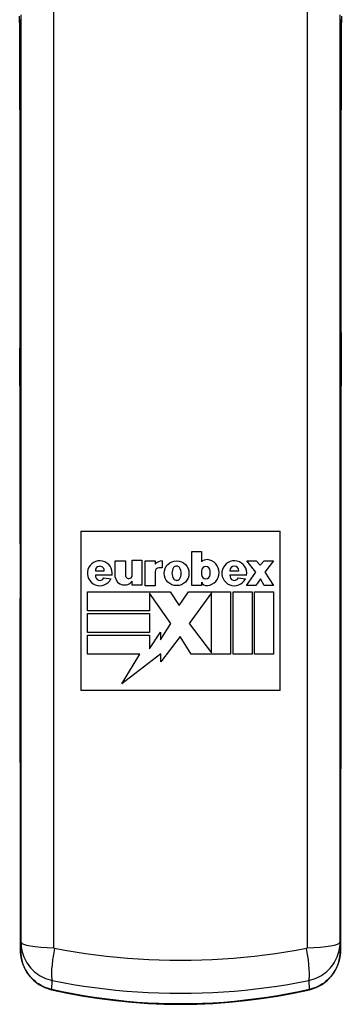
# Model space of a CAD drawing. Header units: inches. Extents: x 6 to 174, y 10 to 93.
# Tile 111 of 127: x 89.936 to 90.744, y 45.89 to 48.361. Entities that reach past the tile are written whole.
import ezdxf

# ---------------------------------------------------------------- set-up
doc = ezdxf.new("R2010")
doc.units = ezdxf.units.IN
doc.header["$MEASUREMENT"] = 0
doc.layers.add('Visible Edges(ANSI)', color=7, linetype='Continuous', lineweight=25)
doc.layers.add('Visible Tangent Edges(ANSI)', color=7, linetype='Continuous', lineweight=25)

msp = doc.modelspace()

# ---------------------------------------------------------------- linework, layer by layer
at = {"layer": 'Visible Edges(ANSI)'}
for p, q in [((90.0902, 47.0777), (90.0902, 46.6777)), ((90.0902, 47.0777), (90.5902, 47.0777)), ((90.5902, 46.6777), (90.5902, 47.0777)), ((90.3687, 47.026), (90.3926, 47.026)), ((90.3687, 46.9409), (90.3687, 47.026)), ((90.3926, 47.026), (90.3926, 47.0003)), ((90.176, 47.0027), (90.2017, 47.0027)), ((90.176, 46.9619), (90.176, 47.0027)), ((90.2017, 47.0027), (90.2017, 46.9676)), ((90.219, 47.0046), (90.2429, 47.0046)), ((90.219, 46.9695), (90.219, 47.0046)), ((90.2429, 47.0046), (90.2429, 46.9423)), ((90.2518, 46.9404), (90.2518, 47.0027)), ((90.2518, 47.0027), (90.2766, 47.0027)), ((90.2766, 47.0027), (90.2766, 46.9942)), ((90.2944, 46.9853), (90.2855, 46.9853)), ((90.2944, 47.0027), (90.2944, 46.9853)), ((90.5068, 47.0031), (90.5306, 47.0031)), ((90.5292, 46.9746), (90.5068, 47.0031)), ((90.5306, 47.0031), (90.54, 46.9919)), ((90.54, 46.9919), (90.5503, 47.0031)), ((90.5503, 47.0031), (90.5741, 47.0031)), ((90.5741, 47.0031), (90.5517, 46.9746)), ((90.1264, 46.9783), (90.1488, 46.9783)), ((90.1686, 46.9671), (90.1266, 46.9671)), ((90.1479, 46.9605), (90.1657, 46.9578)), ((90.2766, 46.9765), (90.2766, 46.9404)), ((90.3926, 46.9774), (90.3926, 46.969)), ((90.4151, 46.969), (90.4151, 46.9774)), ((90.4642, 46.9783), (90.4867, 46.9783)), ((90.5064, 46.9671), (90.4644, 46.9671)), ((90.4857, 46.9605), (90.5035, 46.9578)), ((90.5058, 46.9409), (90.5292, 46.9746)), ((90.5409, 46.9577), (90.5297, 46.9409)), ((90.5503, 46.9409), (90.5409, 46.9577)), ((90.5517, 46.9746), (90.5741, 46.9409)), ((90.219, 46.9423), (90.219, 46.9517)), ((90.2429, 46.9423), (90.219, 46.9423)), ((90.2766, 46.9404), (90.2518, 46.9404)), ((90.3926, 46.9409), (90.3687, 46.9409)), ((90.3926, 46.9493), (90.3926, 46.9409)), ((90.5297, 46.9409), (90.5058, 46.9409)), ((90.5741, 46.9409), (90.5503, 46.9409)), ((90.1063, 46.9255), (90.3145, 46.9255)), ((90.1063, 46.8777), (90.1063, 46.9255)), ((90.2625, 46.9222), (90.2625, 46.8777)), ((90.3159, 46.8459), (90.2625, 46.9222)), ((90.3145, 46.9255), (90.3365, 46.8908)), ((90.3365, 46.8908), (90.3603, 46.9255)), ((90.3603, 46.9255), (90.4656, 46.9255)), ((90.4179, 46.9226), (90.3617, 46.8459)), ((90.4179, 46.772), (90.4179, 46.9226)), ((90.4656, 46.9255), (90.4656, 46.7692)), ((90.4721, 46.9255), (90.5199, 46.9255)), ((90.4721, 46.7692), (90.4721, 46.9255)), ((90.5199, 46.9255), (90.5199, 46.7692)), ((90.5264, 46.9255), (90.5741, 46.9255)), ((90.5264, 46.7692), (90.5264, 46.9255)), ((90.5741, 46.9255), (90.5741, 46.7692)), ((90.2625, 46.8777), (90.1063, 46.8777)), ((90.1063, 46.8712), (90.2625, 46.8712)), ((90.1063, 46.8235), (90.1063, 46.8712)), ((90.2625, 46.8712), (90.2625, 46.8235)), ((90.2897, 46.8052), (90.3159, 46.8459)), ((90.3617, 46.8459), (90.4179, 46.772)), ((90.2625, 46.8235), (90.1063, 46.8235)), ((90.1063, 46.8169), (90.2625, 46.8169)), ((90.1063, 46.7692), (90.1063, 46.8169)), ((90.2625, 46.7823), (90.2897, 46.8244)), ((90.2625, 46.8169), (90.2625, 46.7823)), ((90.2897, 46.8244), (90.2897, 46.8052)), ((90.3393, 46.8134), (90.2911, 46.7498)), ((90.3673, 46.7692), (90.3393, 46.8134)), ((90.2377, 46.7692), (90.1063, 46.7692)), ((90.2911, 46.7694), (90.1928, 46.6943)), ((90.1928, 46.6943), (90.2377, 46.7692)), ((90.2911, 46.7498), (90.2911, 46.7694)), ((90.4656, 46.7692), (90.3673, 46.7692)), ((90.5199, 46.7692), (90.4721, 46.7692)), ((90.5741, 46.7692), (90.5264, 46.7692)), ((90.5902, 46.6777), (90.0902, 46.6777))]:
    msp.add_line(p, q, dxfattribs=at)
at = {"layer": 'Visible Edges(ANSI)', "flags": 128}
for points in [[(89.9364, 48.3606), (89.9365, 48.3348), (89.9366, 48.3086), (89.9367, 48.2819), (89.9368, 48.2548), (89.9369, 48.2274), (89.937, 48.1996), (89.937, 48.1716), (89.9371, 48.1432), (89.9372, 48.1145), (89.9372, 48.0856), (89.9373, 48.0564), (89.9373, 48.027), (89.9374, 47.9974), (89.9374, 47.9677), (89.9374, 47.9378), (89.9374, 47.9078), (89.9375, 47.8777), (89.9375, 47.8475), (89.9375, 47.8173), (89.9374, 47.7871), (89.9374, 47.7568), (89.9374, 47.7266), (89.9374, 47.6964), (89.9373, 47.6663), (89.9373, 47.6363), (89.9373, 47.6064), (89.9372, 47.5767), (89.9371, 47.5471), (89.9371, 47.5177)], [(90.7433, 47.5177), (90.7433, 47.5471), (90.7432, 47.5767), (90.7432, 47.6064), (90.7431, 47.6363), (90.7431, 47.6663), (90.743, 47.6964), (90.743, 47.7266), (90.743, 47.7568), (90.743, 47.7871), (90.743, 47.8173), (90.743, 47.8475), (90.743, 47.8777), (90.743, 47.9078), (90.743, 47.9378), (90.743, 47.9677), (90.743, 47.9974), (90.7431, 48.027), (90.7431, 48.0564), (90.7432, 48.0856), (90.7432, 48.1145), (90.7433, 48.1432), (90.7434, 48.1716), (90.7434, 48.1996), (90.7435, 48.2274), (90.7436, 48.2548), (90.7437, 48.2819), (90.7438, 48.3086), (90.7439, 48.3348), (90.744, 48.3606)], [(89.9371, 47.4572), (89.9371, 47.4718), (89.937, 47.4871), (89.937, 47.5025), (89.9371, 47.5177)], [(90.7433, 47.5177), (90.7434, 47.5025), (90.7434, 47.4871), (90.7434, 47.4718), (90.7433, 47.4572)], [(89.9371, 47.4572), (89.9373, 47.4101), (89.9374, 47.3621), (89.9376, 47.3134), (89.9377, 47.264), (89.9378, 47.214), (89.9378, 47.1635), (89.9379, 47.1128), (89.9379, 47.062), (89.938, 47.011), (89.938, 46.9601), (89.9379, 46.9093), (89.9379, 46.8588), (89.9378, 46.8087), (89.9378, 46.759), (89.9377, 46.71), (89.9376, 46.6618)], [(90.7428, 46.6618), (90.7427, 46.71), (90.7426, 46.759), (90.7426, 46.8087), (90.7425, 46.8588), (90.7425, 46.9093), (90.7425, 46.9601), (90.7425, 47.011), (90.7425, 47.062), (90.7425, 47.1128), (90.7426, 47.1635), (90.7427, 47.214), (90.7428, 47.264), (90.7429, 47.3134), (90.743, 47.3621), (90.7431, 47.4101), (90.7433, 47.4572)], [(89.9376, 46.6022), (89.9376, 46.617), (89.9375, 46.6321), (89.9375, 46.6472), (89.9376, 46.6618)], [(90.7428, 46.6618), (90.7429, 46.6472), (90.7429, 46.6321), (90.7429, 46.617), (90.7428, 46.6022)], [(89.9376, 46.6022), (89.9378, 46.5539), (89.9379, 46.5048), (89.938, 46.4552), (89.9381, 46.4052), (89.9382, 46.3549), (89.9383, 46.3045), (89.9384, 46.2541), (89.9384, 46.2037)], [(90.742, 46.2037), (90.7421, 46.2541), (90.7421, 46.3045), (90.7422, 46.3549), (90.7423, 46.4052), (90.7424, 46.4552), (90.7425, 46.5048), (90.7427, 46.5539), (90.7428, 46.6022)], [(89.9385, 46.0256), (89.9398, 46.0092), (89.9438, 45.993), (89.9504, 45.9777), (89.9596, 45.9635), (89.971, 45.9509), (89.9846, 45.9404), (89.9999, 45.9323), (90.0164, 45.9269)], [(90.664, 45.9269), (90.6806, 45.9323), (90.696, 45.9405), (90.7095, 45.951), (90.721, 45.9636), (90.73, 45.9778), (90.7366, 45.9931), (90.7406, 46.0092), (90.7419, 46.0256)], [(90.0164, 45.9269), (90.0563, 45.9184), (90.0964, 45.911), (90.1367, 45.9048), (90.1773, 45.8996), (90.2179, 45.8956), (90.2587, 45.8927), (90.2994, 45.891), (90.3402, 45.8905), (90.381, 45.891), (90.4217, 45.8927), (90.4625, 45.8956), (90.5031, 45.8996), (90.5437, 45.9048), (90.584, 45.911), (90.6241, 45.9184), (90.664, 45.9269)]]:
    msp.add_lwpolyline(points, dxfattribs=at)
at = {"layer": 'Visible Edges(ANSI)'}
msp.add_circle((90.3304, 46.9718), 0.0311, dxfattribs=at)
for centre, radius, start, end in [((90.4059, 46.9878), 0.0182, 84.5699, 136.5422), ((90.4045, 46.9734), 0.0327, 275.4301, 84.5699), ((90.1376, 46.9718), 0.0313, 351.4159, 333.5756), ((90.1376, 46.9783), 0.0112, 359.9996, 179.9996), ((90.2948, 46.9788), 0.0239, 91.0011, 139.6913), ((90.2855, 46.9765), 0.00889, 90, 180), ((90.3449, 46.9719), 0.0262, 147.0462, 213.6569), ((90.3304, 46.9797), 0.00983, 40.5763, 139.431), ((90.3159, 46.9718), 0.0262, 325.1553, 33.0999), ((90.4038, 46.9774), 0.0112, 0, 180), ((90.4754, 46.9718), 0.0313, 351.4163, 333.5756), ((90.4754, 46.9783), 0.0112, 0, 180), ((90.1377, 46.9652), 0.0112, 170.4055, 335.3757), ((90.1999, 46.9667), 0.0243, 191.1856, 322.0201), ((90.2105, 46.9676), 0.00876, 180, 12.6079), ((90.3305, 46.9638), 0.00983, 221.2325, 314.731), ((90.4038, 46.969), 0.0112, 180, 0), ((90.4755, 46.9652), 0.0112, 170.4088, 335.3726), ((90.4062, 46.9559), 0.0151, 205.8544, 275.4301)]:
    msp.add_arc(centre, radius, start, end, dxfattribs=at)
for centre, major_axis, ratio, start_param, end_param in [((89.9353, 46.8116), (-0.0046, 8.559), 0.000324, 4.620428, 4.641305), ((90.7451, 46.8116), (-0.0046, -8.559), 0.000322, 4.783473, 4.80435)]:
    msp.add_ellipse(centre, major_axis=major_axis, ratio=ratio, start_param=start_param, end_param=end_param, dxfattribs=at)
at = {"layer": 'Visible Tangent Edges(ANSI)'}
for p, q in [((89.9385, 46.0256), (89.9384, 46.2037)), ((90.742, 46.2037), (90.7419, 46.0256)), ((89.9395, 46.0463), (89.9385, 46.0256)), ((90.7419, 46.0256), (90.7409, 46.0463)), ((90.0168, 45.9277), (90.018, 45.9502)), ((90.6624, 45.9502), (90.6636, 45.9277))]:
    msp.add_line(p, q, dxfattribs=at)
at = {"layer": 'Visible Tangent Edges(ANSI)', "flags": 128}
for points in [[(89.9371, 47.5176), (89.9372, 47.5568), (89.9372, 47.5964), (89.9373, 47.6363), (89.9374, 47.6763), (89.9374, 47.7165), (89.9374, 47.7568), (89.9375, 47.7972), (89.9375, 47.8375), (89.9375, 47.8778), (89.9374, 47.9179), (89.9374, 47.9579), (89.9374, 47.9976), (89.9373, 48.037), (89.9373, 48.076), (89.9372, 48.1147), (89.9371, 48.1529), (89.937, 48.1906), (89.9369, 48.2277), (89.9368, 48.2642), (89.9366, 48.3001), (89.9365, 48.3352), (89.9363, 48.3695)], [(89.9395, 48.373), (89.9395, 48.2509), (89.9395, 48.1285), (89.9395, 48.006), (89.9395, 47.8833), (89.9395, 47.7604), (89.9395, 47.6375), (89.9395, 47.5145), (89.9395, 47.3915), (89.9395, 47.2684), (89.9395, 47.1455), (89.9395, 47.0226), (89.9395, 46.8998), (89.9395, 46.7771), (89.9395, 46.6547), (89.9395, 46.5324), (89.9395, 46.4104), (89.9395, 46.2887), (89.9395, 46.1673), (89.9395, 46.0463)], [(90.0223, 46.0321), (90.0223, 46.1544), (90.0223, 46.2771), (90.0223, 46.4001), (90.0223, 46.5234), (90.0223, 46.647), (90.0223, 46.7708), (90.0223, 46.8947), (90.0223, 47.0188), (90.0223, 47.143), (90.0223, 47.2673), (90.0223, 47.3917), (90.0223, 47.516), (90.0223, 47.6404), (90.0223, 47.7646), (90.0223, 47.8888), (90.0223, 48.0128), (90.0223, 48.1367), (90.0223, 48.2603), (90.0223, 48.3837)], [(90.6581, 48.3837), (90.6581, 48.2603), (90.6581, 48.1367), (90.6581, 48.0128), (90.6581, 47.8888), (90.6581, 47.7646), (90.6581, 47.6404), (90.6581, 47.516), (90.6581, 47.3917), (90.6581, 47.2673), (90.6581, 47.143), (90.6581, 47.0188), (90.6581, 46.8947), (90.6581, 46.7708), (90.6581, 46.647), (90.6581, 46.5234), (90.6581, 46.4001), (90.6581, 46.2771), (90.6582, 46.1544), (90.6582, 46.0321)], [(90.7409, 46.0463), (90.7409, 46.1673), (90.7409, 46.2887), (90.7409, 46.4104), (90.7409, 46.5324), (90.7409, 46.6547), (90.7409, 46.7771), (90.7409, 46.8998), (90.7409, 47.0226), (90.7409, 47.1455), (90.7409, 47.2684), (90.7409, 47.3915), (90.7409, 47.5145), (90.7409, 47.6375), (90.7409, 47.7604), (90.7409, 47.8833), (90.7409, 48.006), (90.7409, 48.1285), (90.7409, 48.2509), (90.7409, 48.373)], [(90.7441, 48.3695), (90.7439, 48.3352), (90.7438, 48.3001), (90.7436, 48.2642), (90.7435, 48.2277), (90.7434, 48.1906), (90.7433, 48.1529), (90.7432, 48.1147), (90.7432, 48.076), (90.7431, 48.037), (90.743, 47.9976), (90.743, 47.9579), (90.743, 47.9179), (90.743, 47.8778), (90.743, 47.8375), (90.743, 47.7972), (90.743, 47.7568), (90.743, 47.7165), (90.7431, 47.6763), (90.7431, 47.6363), (90.7432, 47.5964), (90.7433, 47.5568), (90.7433, 47.5176)], [(89.9371, 47.4574), (89.9371, 47.4598), (89.9371, 47.4622), (89.9371, 47.4646), (89.9371, 47.467), (89.9371, 47.4695), (89.9371, 47.472), (89.9371, 47.4745), (89.9371, 47.477), (89.937, 47.4795), (89.937, 47.482), (89.937, 47.4846), (89.937, 47.4871), (89.937, 47.4897), (89.937, 47.4922), (89.937, 47.4948), (89.937, 47.4974), (89.937, 47.4999), (89.937, 47.5025), (89.937, 47.505), (89.9371, 47.5076), (89.9371, 47.5101), (89.9371, 47.5126), (89.9371, 47.5151), (89.9371, 47.5176)], [(90.7433, 47.5176), (90.7434, 47.5151), (90.7434, 47.5126), (90.7434, 47.5101), (90.7434, 47.5076), (90.7434, 47.505), (90.7434, 47.5025), (90.7434, 47.4999), (90.7434, 47.4974), (90.7434, 47.4948), (90.7434, 47.4922), (90.7434, 47.4897), (90.7434, 47.4871), (90.7434, 47.4846), (90.7434, 47.482), (90.7434, 47.4795), (90.7434, 47.477), (90.7434, 47.4745), (90.7434, 47.472), (90.7433, 47.4695), (90.7433, 47.467), (90.7433, 47.4646), (90.7433, 47.4622), (90.7433, 47.4598), (90.7433, 47.4574)], [(89.9376, 46.6616), (89.9376, 46.6937), (89.9377, 46.7261), (89.9378, 46.7589), (89.9378, 46.792), (89.9379, 46.8252), (89.9379, 46.8587), (89.9379, 46.8924), (89.938, 46.9262), (89.938, 46.96), (89.938, 46.994), (89.938, 47.028), (89.9379, 47.062), (89.9379, 47.0959), (89.9379, 47.1298), (89.9378, 47.1636), (89.9378, 47.1973), (89.9377, 47.2308), (89.9377, 47.2641), (89.9376, 47.2971), (89.9375, 47.3299), (89.9374, 47.3623), (89.9373, 47.3944), (89.9372, 47.4261), (89.9371, 47.4574)], [(90.7433, 47.4574), (90.7432, 47.4261), (90.7431, 47.3944), (90.743, 47.3623), (90.7429, 47.3299), (90.7428, 47.2971), (90.7427, 47.2641), (90.7427, 47.2308), (90.7426, 47.1973), (90.7426, 47.1636), (90.7425, 47.1298), (90.7425, 47.0959), (90.7425, 47.062), (90.7425, 47.028), (90.7425, 46.994), (90.7425, 46.96), (90.7425, 46.9262), (90.7425, 46.8924), (90.7425, 46.8587), (90.7425, 46.8252), (90.7426, 46.792), (90.7426, 46.7589), (90.7427, 46.7261), (90.7428, 46.6937), (90.7428, 46.6616)], [(89.9376, 46.6024), (89.9376, 46.6048), (89.9376, 46.6072), (89.9376, 46.6096), (89.9376, 46.6121), (89.9376, 46.6146), (89.9376, 46.6171), (89.9376, 46.6196), (89.9376, 46.6221), (89.9375, 46.6246), (89.9375, 46.6271), (89.9375, 46.6296), (89.9375, 46.6321), (89.9375, 46.6346), (89.9375, 46.6371), (89.9375, 46.6396), (89.9375, 46.6421), (89.9375, 46.6446), (89.9375, 46.6471), (89.9375, 46.6495), (89.9376, 46.652), (89.9376, 46.6544), (89.9376, 46.6568), (89.9376, 46.6592), (89.9376, 46.6616)], [(90.7428, 46.6616), (90.7429, 46.6592), (90.7429, 46.6568), (90.7429, 46.6544), (90.7429, 46.652), (90.7429, 46.6495), (90.7429, 46.6471), (90.7429, 46.6446), (90.7429, 46.6421), (90.7429, 46.6396), (90.7429, 46.6371), (90.7429, 46.6346), (90.7429, 46.6321), (90.7429, 46.6296), (90.7429, 46.6271), (90.7429, 46.6246), (90.7429, 46.6221), (90.7429, 46.6196), (90.7429, 46.6171), (90.7429, 46.6146), (90.7428, 46.6121), (90.7428, 46.6096), (90.7428, 46.6072), (90.7428, 46.6048), (90.7428, 46.6024)], [(89.9384, 46.2037), (89.9384, 46.2205), (89.9384, 46.2373), (89.9384, 46.2541), (89.9383, 46.2709), (89.9383, 46.2877), (89.9383, 46.3045), (89.9383, 46.3213), (89.9383, 46.3381), (89.9382, 46.3549), (89.9382, 46.3717), (89.9382, 46.3885), (89.9381, 46.4052), (89.9381, 46.422), (89.9381, 46.4386), (89.938, 46.4553), (89.938, 46.4719), (89.938, 46.4884), (89.9379, 46.5049), (89.9379, 46.5214), (89.9378, 46.5377), (89.9378, 46.554), (89.9377, 46.5702), (89.9377, 46.5863), (89.9376, 46.6024)], [(90.7428, 46.6024), (90.7428, 46.5863), (90.7427, 46.5702), (90.7427, 46.554), (90.7426, 46.5377), (90.7426, 46.5214), (90.7425, 46.5049), (90.7425, 46.4884), (90.7424, 46.4719), (90.7424, 46.4553), (90.7423, 46.4386), (90.7423, 46.422), (90.7423, 46.4052), (90.7422, 46.3885), (90.7422, 46.3717), (90.7422, 46.3549), (90.7422, 46.3381), (90.7421, 46.3213), (90.7421, 46.3045), (90.7421, 46.2877), (90.7421, 46.2709), (90.7421, 46.2541), (90.742, 46.2373), (90.742, 46.2205), (90.742, 46.2037)], [(89.9395, 46.0463), (89.9397, 46.0409), (89.9401, 46.0356), (89.9409, 46.0302), (89.9419, 46.0249), (89.9433, 46.0196), (89.9449, 46.0144), (89.9469, 46.0093), (89.9491, 46.0043), (89.9517, 45.9993), (89.9545, 45.9945), (89.9576, 45.9899), (89.961, 45.9854), (89.9647, 45.9811), (89.9686, 45.977), (89.9727, 45.9731), (89.977, 45.9695), (89.9816, 45.9661), (89.9864, 45.963), (89.9913, 45.9601), (89.9964, 45.9575), (90.0016, 45.9552), (90.007, 45.9532), (90.0125, 45.9515), (90.018, 45.9502)], [(90.6624, 45.9502), (90.6679, 45.9515), (90.6734, 45.9532), (90.6787, 45.9552), (90.6839, 45.9575), (90.689, 45.9601), (90.694, 45.9629), (90.6987, 45.966), (90.7033, 45.9694), (90.7077, 45.9731), (90.7118, 45.9769), (90.7157, 45.981), (90.7193, 45.9853), (90.7227, 45.9898), (90.7258, 45.9945), (90.7287, 45.9993), (90.7312, 46.0042), (90.7335, 46.0092), (90.7354, 46.0143), (90.7371, 46.0195), (90.7385, 46.0248), (90.7395, 46.0302), (90.7403, 46.0355), (90.7408, 46.0409), (90.7409, 46.0463)], [(90.0168, 45.9277), (90.0113, 45.9291), (90.0058, 45.9309), (90.0005, 45.9329), (89.9953, 45.9352), (89.9902, 45.9378), (89.9853, 45.9407), (89.9806, 45.9439), (89.9761, 45.9473), (89.9718, 45.951), (89.9677, 45.9549), (89.9638, 45.959), (89.9602, 45.9633), (89.9568, 45.9678), (89.9537, 45.9725), (89.9509, 45.9774), (89.9483, 45.9824), (89.946, 45.9875), (89.9441, 45.9927), (89.9424, 45.9981), (89.941, 46.0035), (89.9399, 46.009), (89.9391, 46.0145), (89.9386, 46.02), (89.9385, 46.0256)], [(90.0236, 46.0305), (90.0235, 46.0305), (90.0234, 46.0305), (90.0233, 46.0306), (90.0232, 46.0306), (90.0231, 46.0306), (90.023, 46.0307), (90.023, 46.0307), (90.0229, 46.0308), (90.0228, 46.0308), (90.0227, 46.0309), (90.0227, 46.031), (90.0226, 46.031), (90.0226, 46.0311), (90.0225, 46.0312), (90.0225, 46.0313), (90.0224, 46.0314), (90.0224, 46.0314), (90.0224, 46.0315), (90.0223, 46.0316), (90.0223, 46.0317), (90.0223, 46.0318), (90.0223, 46.0319), (90.0223, 46.032), (90.0223, 46.0321)], [(90.6569, 46.0305), (90.6309, 46.0257), (90.6049, 46.0213), (90.5787, 46.0173), (90.5524, 46.0138), (90.5261, 46.0106), (90.4996, 46.0079), (90.4731, 46.0055), (90.4466, 46.0036), (90.42, 46.0022), (90.3934, 46.0011), (90.3668, 46.0005), (90.3402, 46.0003), (90.3136, 46.0005), (90.287, 46.0011), (90.2604, 46.0022), (90.2338, 46.0037), (90.2073, 46.0056), (90.1808, 46.0079), (90.1543, 46.0106), (90.128, 46.0138), (90.1017, 46.0173), (90.0755, 46.0213), (90.0495, 46.0257), (90.0236, 46.0305)], [(90.6582, 46.0321), (90.6581, 46.032), (90.6581, 46.0319), (90.6581, 46.0318), (90.6581, 46.0317), (90.6581, 46.0316), (90.6581, 46.0315), (90.658, 46.0314), (90.658, 46.0314), (90.658, 46.0313), (90.6579, 46.0312), (90.6579, 46.0311), (90.6578, 46.031), (90.6577, 46.031), (90.6577, 46.0309), (90.6576, 46.0308), (90.6575, 46.0308), (90.6575, 46.0307), (90.6574, 46.0307), (90.6573, 46.0306), (90.6572, 46.0306), (90.6571, 46.0306), (90.657, 46.0305), (90.6569, 46.0305), (90.6569, 46.0305)], [(90.7419, 46.0256), (90.7418, 46.0201), (90.7413, 46.0145), (90.7405, 46.009), (90.7394, 46.0036), (90.7381, 45.9982), (90.7364, 45.9928), (90.7344, 45.9876), (90.7322, 45.9825), (90.7296, 45.9775), (90.7268, 45.9727), (90.7237, 45.968), (90.7203, 45.9634), (90.7167, 45.9591), (90.7128, 45.955), (90.7087, 45.9511), (90.7044, 45.9474), (90.6999, 45.9439), (90.6952, 45.9408), (90.6903, 45.9379), (90.6852, 45.9352), (90.68, 45.9329), (90.6746, 45.9309), (90.6691, 45.9291), (90.6636, 45.9277)], [(90.018, 45.9502), (90.0444, 45.9451), (90.0709, 45.9404), (90.0975, 45.9362), (90.1242, 45.9324), (90.1511, 45.9291), (90.178, 45.9262), (90.2049, 45.9237), (90.232, 45.9217), (90.259, 45.9202), (90.2861, 45.9191), (90.3131, 45.9184), (90.3402, 45.9182), (90.3673, 45.9184), (90.3943, 45.9191), (90.4214, 45.9202), (90.4484, 45.9217), (90.4754, 45.9237), (90.5024, 45.9262), (90.5293, 45.9291), (90.5562, 45.9324), (90.5829, 45.9362), (90.6095, 45.9404), (90.636, 45.9451), (90.6624, 45.9502)], [(90.6636, 45.9277), (90.6371, 45.922), (90.6104, 45.9167), (90.5837, 45.9119), (90.5569, 45.9076), (90.5299, 45.9038), (90.5029, 45.9005), (90.4759, 45.8977), (90.4488, 45.8954), (90.4216, 45.8936), (90.3945, 45.8924), (90.3673, 45.8916), (90.3402, 45.8913), (90.313, 45.8916), (90.2859, 45.8924), (90.2588, 45.8936), (90.2317, 45.8954), (90.2045, 45.8977), (90.1775, 45.9005), (90.1505, 45.9038), (90.1236, 45.9076), (90.0967, 45.9119), (90.07, 45.9167), (90.0433, 45.922), (90.0168, 45.9277)]]:
    msp.add_lwpolyline(points, dxfattribs=at)
at = {"layer": 'Visible Tangent Edges(ANSI)'}
for centre, major_axis, ratio, start_param, end_param in [((89.9961, 47.5176), (-0.0591, 0.0001), 0.255828, 0, 0.009027), ((90.6843, 47.5176), (0.0591, 0.0001), 0.255828, 6.274158, 6.283185), ((89.9962, 47.4574), (-0.0591, -0.0002), 0.406019, 6.273636, 6.283185), ((90.6843, 47.4574), (0.0591, -0.0002), 0.406019, 0, 0.009549), ((89.9966, 46.6616), (-0.0591, 0.0001), 0.345406, 0, 0.009299), ((90.6838, 46.6616), (0.0591, 0.0001), 0.345406, 6.273886, 6.283185), ((89.9967, 46.6024), (-0.0591, -0.0002), 0.305399, 6.274021, 6.283185), ((90.6838, 46.6024), (0.0591, -0.0002), 0.305399, 0, 0.009164), ((89.9974, 46.2038), (-0.0591, 0), 0.071024, 0, 0.008749), ((90.683, 46.2038), (0.0591, 0), 0.071024, 6.274437, 6.283185), ((90.0379, 46.0464), (-0.0984, 0), 0.147423, 0.008823, 1.411149), ((90.6425, 46.0464), (0.0984, 0), 0.147423, 4.872036, 6.274362), ((89.9975, 46.0257), (-0.0591, 0), 0.091831, 0, 0.008764), ((90.0391, 46.0448), (-0.0193, -0.0965), 0.128628, 4.88723, 6.111325), ((90.6413, 46.0448), (0.0193, -0.0965), 0.128628, 0.17186, 1.395956), ((90.6829, 46.0257), (0.0591, 0), 0.091831, 6.274422, 6.283185), ((90.0296, 45.9845), (-0.0131, -0.0576), 0.021586, 0, 0.170428), ((90.6509, 45.9845), (0.0131, -0.0576), 0.021586, 6.112757, 6.283185)]:
    msp.add_ellipse(centre, major_axis=major_axis, ratio=ratio, start_param=start_param, end_param=end_param, dxfattribs=at)

doc.saveas('drawing.dxf')
